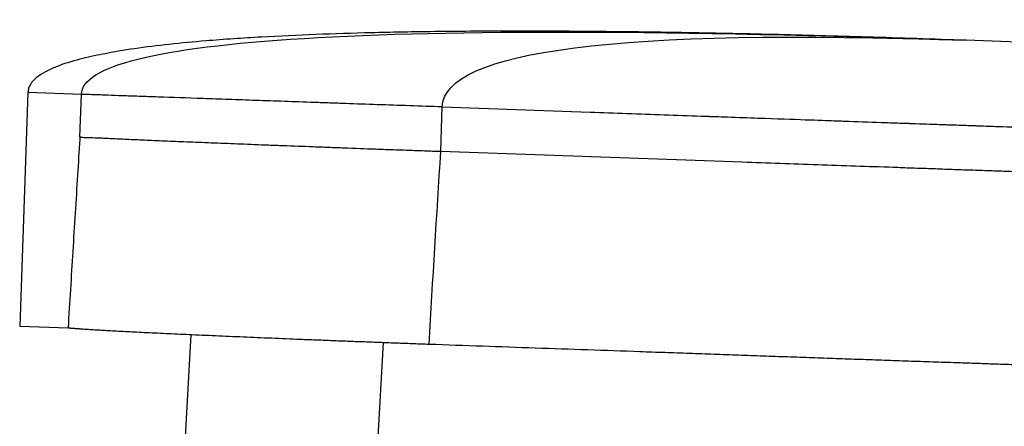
# Model space of a CAD drawing. Header units: millimetres. Extents: x 77 to 196, y 92 to 180.
# Tile 13 of 21: x 168 to 179, y 111 to 116. Entities that reach past the tile are written whole.
import ezdxf

# ---------------------------------------------------------------- set-up
doc = ezdxf.new("R2010")
doc.units = ezdxf.units.MM

msp = doc.modelspace()

# ---------------------------------------------------------------- linework, layer by layer
at = {"color": 7, "linetype": 'Continuous', "lineweight": 25}
for p, q in [((179.395, 115.608), (178.667, 115.634)), ((167.626, 115.02), (167.53, 112.272)), ((168.239, 114.499), (168.256, 114.998)), ((172.484, 114.328), (172.502, 114.85)), ((167.53, 112.272), (168.099, 112.252)), ((169.543, 112.173), (169.467, 110.825)), ((171.731, 110.698), (171.809, 112.08))]:
    msp.add_line(p, q, dxfattribs=at)
at = {"color": 8, "linetype": 'Continuous', "lineweight": 25}
msp.add_line((168.256, 114.998), (167.626, 115.02), dxfattribs=at)
at = {"color": 7, "linetype": 'Continuous', "lineweight": 25}
for points in [[(168.256, 114.998), (168.279, 115.664), (171.75, 115.877), (178.667, 115.634)], [(172.502, 114.85), (172.526, 115.516), (174.58, 115.777), (178.667, 115.634)], [(172.347, 112.06), (172.392, 112.816), (172.438, 113.572), (172.485, 114.328)]]:
    msp.add_open_spline(points, degree=3, dxfattribs=at)
for points, knots in [([(178.667, 115.634), (178.279, 115.647), (177.521, 115.673), (176.406, 115.703), (175.34, 115.725), (174.314, 115.739), (173.325, 115.743), (172.447, 115.738), (171.68, 115.724), (171.019, 115.704), (170.368, 115.674), (169.794, 115.635), (169.296, 115.589), (168.892, 115.539), (168.541, 115.481), (168.232, 115.413), (168.005, 115.345), (167.835, 115.268), (167.729, 115.202), (167.662, 115.133), (167.632, 115.07), (167.628, 115.037), (167.626, 115.02)], [0, 0, 0, 0, 0.103626, 0.203125, 0.298196, 0.388974, 0.477385, 0.562753, 0.624088, 0.682556, 0.739665, 0.798204, 0.836589, 0.873274, 0.907179, 0.931747, 0.957943, 0.970326, 0.981486, 0.99116, 0.995595, 1, 1, 1, 1]), ([(172.502, 114.85), (172.244, 114.859), (171.989, 114.868), (171.613, 114.881), (171.489, 114.885), (171.304, 114.892), (171.242, 114.894), (171.12, 114.898), (171.059, 114.9), (170.758, 114.911), (170.528, 114.919), (170.201, 114.93), (170.094, 114.934), (169.939, 114.939), (169.887, 114.941), (169.787, 114.945), (169.737, 114.946), (169.497, 114.955), (169.321, 114.961), (169.082, 114.969), (169.007, 114.972), (168.865, 114.977), (168.799, 114.979), (168.677, 114.983), (168.621, 114.985), (168.545, 114.988), (168.521, 114.989), (168.476, 114.991), (168.455, 114.991), (168.354, 114.995), (168.294, 114.997), (168.256, 114.998)], [0, 0, 0, 0, 0.125, 0.125, 0.1875, 0.1875, 0.21875, 0.21875, 0.25, 0.25, 0.375, 0.375, 0.4375, 0.4375, 0.46875, 0.46875, 0.5, 0.5, 0.625, 0.625, 0.6875, 0.6875, 0.75, 0.75, 0.8125, 0.8125, 0.84375, 0.84375, 0.875, 0.875, 1, 1, 1, 1]), ([(172.502, 114.85), (173.082, 114.829), (173.952, 114.799), (174.968, 114.763), (175.421, 114.747), (175.593, 114.741), (175.625, 114.74), (175.641, 114.74), (175.649, 114.739), (175.653, 114.739), (175.655, 114.739), (175.655, 114.739), (175.656, 114.739), (175.656, 114.739), (175.726, 114.737), (175.927, 114.73), (176.587, 114.707), (177.035, 114.691), (177.197, 114.685), (177.222, 114.684), (177.229, 114.684), (177.231, 114.684), (177.232, 114.684), (177.232, 114.684), (177.233, 114.684), (177.233, 114.684), (177.233, 114.684), (177.233, 114.684), (177.233, 114.684), (177.251, 114.683), (177.415, 114.678), (177.651, 114.669), (177.886, 114.661), (177.981, 114.658), (178.006, 114.657), (178.014, 114.657), (178.018, 114.657), (178.02, 114.656), (178.021, 114.656), (178.021, 114.656), (178.022, 114.656), (178.04, 114.656), (178.123, 114.653), (178.301, 114.647), (178.394, 114.643), (178.413, 114.643), (178.415, 114.643), (178.416, 114.643), (178.416, 114.643), (178.416, 114.643), (178.416, 114.643), (178.416, 114.643), (178.417, 114.643), (178.422, 114.642), (178.449, 114.641), (178.515, 114.639), (178.612, 114.636), (178.701, 114.633), (178.76, 114.631), (178.789, 114.63), (178.803, 114.629), (178.809, 114.629), (178.813, 114.629), (178.815, 114.629), (178.892, 114.626), (179.114, 114.618), (179.336, 114.61), (179.484, 114.605)], [0, 0, 0, 0, 0.25, 0.375, 0.4375, 0.445312, 0.449219, 0.451172, 0.452148, 0.452637, 0.452881, 0.453003, 0.453003, 0.453125, 0.453125, 0.46875, 0.5, 0.625, 0.65625, 0.671875, 0.675781, 0.677734, 0.678711, 0.679199, 0.679443, 0.679504, 0.679504, 0.679565, 0.679565, 0.679687, 0.6875, 0.75, 0.78125, 0.789062, 0.791016, 0.791992, 0.79248, 0.792725, 0.792725, 0.792847, 0.792847, 0.792969, 0.796875, 0.8125, 0.84375, 0.847656, 0.848633, 0.849121, 0.849365, 0.849426, 0.849426, 0.849487, 0.849487, 0.849609, 0.851562, 0.859375, 0.875, 0.890625, 0.898437, 0.902344, 0.904297, 0.905273, 0.905273, 0.90625, 0.90625, 0.9375, 1, 1, 1, 1]), ([(168.239, 114.499), (168.238, 114.489), (168.237, 114.479), (168.237, 114.469), (168.228, 114.329), (168.219, 114.189), (168.21, 114.049), (168.192, 113.75), (168.173, 113.45), (168.154, 113.151), (168.136, 112.851), (168.117, 112.552), (168.099, 112.252)], [0, 0, 0, 0, 0.00061131, 0.00061131, 0.00061131, 0.00916374, 0.00916374, 0.00916374, 0.02749104, 0.02749104, 0.02749104, 0.04581808, 0.04581808, 0.04581808, 0.04581808]), ([(168.239, 114.499), (168.241, 114.498), (168.243, 114.497), (168.248, 114.496), (168.256, 114.495), (168.265, 114.494), (168.283, 114.492), (168.296, 114.491), (168.341, 114.49), (168.376, 114.49), (168.436, 114.487), (168.458, 114.487), (168.503, 114.485), (168.528, 114.484), (168.604, 114.48), (168.66, 114.477), (168.751, 114.473), (168.783, 114.471), (168.848, 114.468), (168.882, 114.467), (168.987, 114.462), (169.062, 114.459), (169.181, 114.454), (169.222, 114.452), (169.307, 114.449), (169.35, 114.447), (169.483, 114.442), (169.576, 114.438), (169.722, 114.432), (169.771, 114.43), (169.871, 114.426), (169.922, 114.424), (170.077, 114.418), (170.183, 114.414), (170.348, 114.407), (170.403, 114.405), (170.516, 114.401), (170.573, 114.399), (170.747, 114.392), (170.865, 114.388), (171.043, 114.381), (171.103, 114.379), (171.224, 114.374), (171.285, 114.372), (171.468, 114.365), (171.593, 114.36), (171.781, 114.353), (171.844, 114.351), (171.972, 114.347), (172.036, 114.344), (172.164, 114.34), (172.228, 114.337), (172.356, 114.333), (172.42, 114.33), (172.485, 114.328)], [0, 0, 0, 0, 0.007813, 0.007813, 0.015625, 0.03125, 0.03125, 0.0625, 0.0625, 0.125, 0.125, 0.15625, 0.15625, 0.1875, 0.1875, 0.25, 0.25, 0.28125, 0.28125, 0.3125, 0.3125, 0.375, 0.375, 0.40625, 0.40625, 0.4375, 0.4375, 0.5, 0.5, 0.53125, 0.53125, 0.5625, 0.5625, 0.625, 0.625, 0.65625, 0.65625, 0.6875, 0.6875, 0.75, 0.75, 0.78125, 0.78125, 0.8125, 0.8125, 0.875, 0.875, 0.90625, 0.90625, 0.9375, 0.9375, 0.96875, 0.96875, 1, 1, 1, 1]), ([(172.485, 114.328), (173.668, 114.287), (174.851, 114.245), (176.329, 114.193), (176.625, 114.183), (177.217, 114.162), (177.513, 114.152), (177.882, 114.139), (177.956, 114.136), (178.104, 114.131), (178.178, 114.129), (178.326, 114.124), (178.4, 114.12), (178.548, 114.115), (178.622, 114.112), (178.769, 114.108), (178.843, 114.105), (178.991, 114.1), (179.064, 114.098), (179.286, 114.09), (179.433, 114.085), (179.58, 114.08)], [0, 0, 0, 0, 0.5, 0.5, 0.625, 0.625, 0.75, 0.75, 0.78125, 0.78125, 0.8125, 0.8125, 0.84375, 0.84375, 0.875, 0.875, 0.90625, 0.90625, 0.9375, 0.9375, 1, 1, 1, 1]), ([(168.099, 112.252), (168.101, 112.252), (168.106, 112.251), (168.113, 112.251), (168.12, 112.25), (168.128, 112.249), (168.136, 112.248), (168.144, 112.248), (168.153, 112.247), (168.161, 112.246), (168.17, 112.246), (168.178, 112.245), (168.187, 112.244), (168.196, 112.244), (168.205, 112.243), (168.213, 112.242), (168.222, 112.242), (168.231, 112.241), (168.239, 112.24), (168.247, 112.24), (168.255, 112.239), (168.263, 112.239), (168.29, 112.237), (168.338, 112.234), (168.412, 112.229), (168.49, 112.225), (168.605, 112.218), (168.767, 112.21), (168.994, 112.198), (169.244, 112.186), (169.525, 112.173), (169.829, 112.16), (170.155, 112.146), (170.49, 112.132), (170.749, 112.121), (170.923, 112.114), (171.011, 112.111), (171.099, 112.107), (171.187, 112.104), (171.275, 112.1), (171.364, 112.097), (171.453, 112.093), (171.543, 112.09), (171.632, 112.087), (171.721, 112.083), (171.811, 112.08), (171.9, 112.076), (171.99, 112.073), (172.079, 112.07), (172.169, 112.066), (172.258, 112.063), (172.317, 112.061), (172.347, 112.06)], [0, 0, 0, 0, 0.0077788, 0.0153741, 0.0227859, 0.0300143, 0.0370592, 0.0439208, 0.0505989, 0.0570937, 0.063405, 0.0695331, 0.0754777, 0.0812391, 0.0868171, 0.0922119, 0.0974233, 0.1024515, 0.1072964, 0.1119581, 0.1164365, 0.1207317, 0.1248437, 0.1586303, 0.1907241, 0.2211261, 0.2498369, 0.3141369, 0.3745179, 0.4384136, 0.4996466, 0.5645125, 0.6277831, 0.689469, 0.7495815, 0.7646133, 0.7796064, 0.7945611, 0.8094776, 0.8243559, 0.8391965, 0.8539993, 0.8687647, 0.8834928, 0.8981839, 0.912838, 0.9274555, 0.9420366, 0.9565813, 0.97109, 0.9855628, 1, 1, 1, 1]), ([(172.347, 112.06), (172.556, 112.053), (172.973, 112.038), (173.596, 112.016), (174.214, 111.995), (174.722, 111.977), (175.12, 111.963), (175.411, 111.953), (175.701, 111.943), (175.99, 111.932), (176.278, 111.922), (176.566, 111.912), (176.852, 111.902), (177.137, 111.892), (177.422, 111.882), (177.705, 111.872), (177.988, 111.862), (178.271, 111.853), (178.521, 111.844), (178.74, 111.837), (178.928, 111.83), (179.12, 111.824), (179.315, 111.817), (179.513, 111.81), (179.714, 111.803), (179.919, 111.796), (180.109, 111.789), (180.287, 111.783), (180.396, 111.78), (180.451, 111.778)], [0, 0, 0, 0, 0.077427, 0.154221, 0.230379, 0.305901, 0.341882, 0.377749, 0.413502, 0.449141, 0.484666, 0.520077, 0.555373, 0.590558, 0.625625, 0.660561, 0.69541, 0.730212, 0.765105, 0.787933, 0.811186, 0.834845, 0.858924, 0.883417, 0.908325, 0.933653, 0.959393, 0.979324, 1, 1, 1, 1])]:
    msp.add_open_spline(points, degree=3, knots=knots, dxfattribs=at)

doc.saveas('drawing.dxf')
